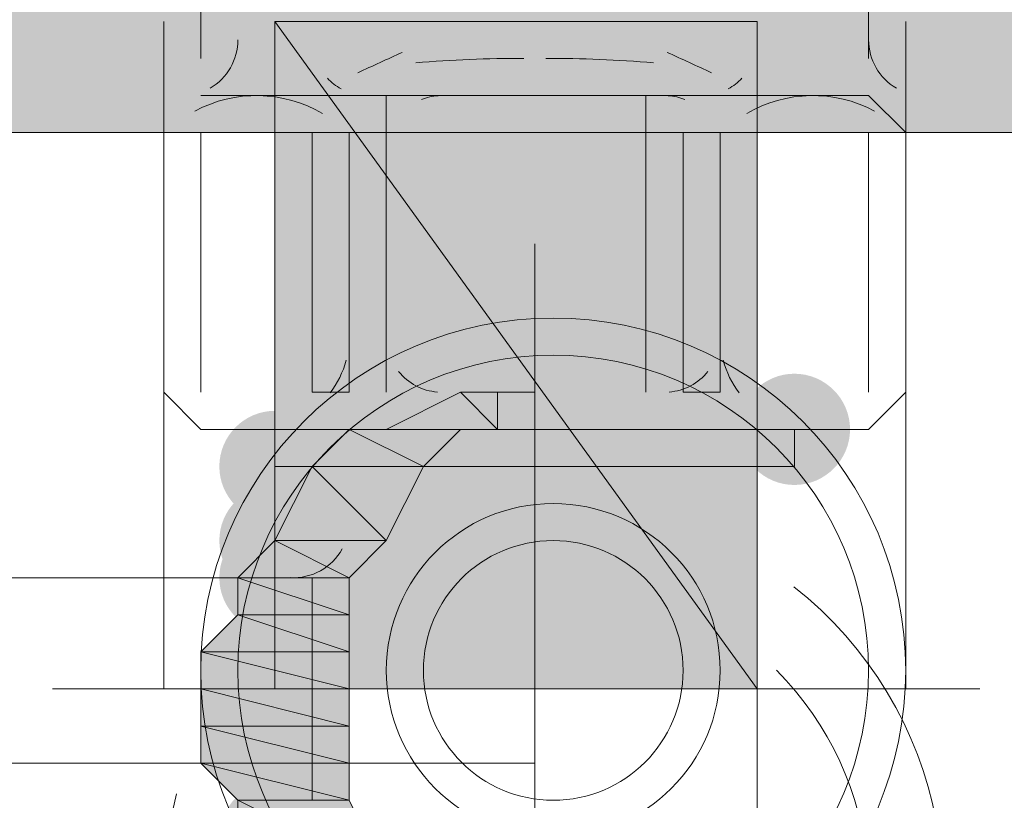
# Model space of a CAD drawing. Header units: millimetres. Extents: x -573548 to 674770, y -210017 to -47794.
# Tile 222 of 234: x 145829 to 145873, y -92626 to -92591. Entities that reach past the tile are written whole.
import ezdxf

# ---------------------------------------------------------------- set-up
doc = ezdxf.new("R2010")
doc.units = ezdxf.units.MM
doc.layers.add('_S_CO_GRZ_PLYT', color=121, linetype='Continuous', lineweight=13)

msp = doc.modelspace()

# ---------------------------------------------------------------- hatches: boundary and pattern name
at = {"lineweight": 9}
h = msp.add_hatch(color=5, dxfattribs=at)
edge = h.paths.add_edge_path(flags=0)
edge.add_spline(control_points=[(145862.172, -92590.885), (145862.172, -92590.885), (145840.159, -92590.885), (145840.159, -92590.885), (145840.159, -92590.885), (145862.172, -92621.365), (145862.172, -92621.365), (145862.172, -92621.365), (145862.172, -92590.885), (145862.172, -92590.885)], knot_values=[0, 0, 0, 0, 1, 1, 1, 2, 2, 2, 3, 3, 3, 3], degree=3, periodic=0)
edge = h.paths.add_edge_path(flags=0)
edge.add_spline(control_points=[(145840.159, -92590.885), (145840.159, -92590.885), (145862.172, -92621.365), (145862.172, -92621.365), (145862.172, -92621.365), (145840.159, -92621.365), (145840.159, -92621.365), (145840.159, -92621.365), (145840.159, -92590.885), (145840.159, -92590.885)], knot_values=[0, 0, 0, 0, 1, 1, 1, 2, 2, 2, 3, 3, 3, 3], degree=3, periodic=0)
h = msp.add_hatch(color=7, dxfattribs=at)
edge = h.paths.add_edge_path(flags=0)
edge.add_spline(control_points=[(145863.866, -92612.051), (145862.469, -92612.051), (145861.326, -92610.908), (145861.326, -92609.511), (145861.326, -92608.114), (145862.469, -92606.971), (145863.866, -92606.971), (145863.866, -92606.971), (145863.866, -92606.971), (145863.866, -92606.971), (145865.263, -92606.971), (145866.406, -92608.114), (145866.406, -92609.511), (145866.406, -92610.908), (145865.263, -92612.051), (145863.866, -92612.051), (145863.866, -92612.051), (145863.866, -92612.051), (145863.866, -92612.051)], knot_values=[0, 0, 0, 0, 1, 1, 1, 2, 2, 2, 3, 3, 3, 4, 4, 4, 5, 5, 5, 6, 6, 6, 6], degree=3, periodic=0)
h = msp.add_hatch(color=7, dxfattribs=at)
edge = h.paths.add_edge_path(flags=0)
edge.add_spline(control_points=[(145850.319, -92607.818), (145850.319, -92607.818), (145848.626, -92607.818), (145848.626, -92607.818), (145848.626, -92607.818), (145850.319, -92609.511), (145850.319, -92609.511), (145850.319, -92609.511), (145850.319, -92607.818), (145850.319, -92607.818)], knot_values=[0, 0, 0, 0, 1, 1, 1, 2, 2, 2, 3, 3, 3, 3], degree=3, periodic=0)
edge = h.paths.add_edge_path(flags=0)
edge.add_spline(control_points=[(145848.626, -92607.818), (145848.626, -92607.818), (145850.319, -92609.511), (145850.319, -92609.511), (145850.319, -92609.511), (145845.239, -92609.511), (145845.239, -92609.511), (145845.239, -92609.511), (145848.626, -92607.818), (145848.626, -92607.818)], knot_values=[0, 0, 0, 0, 1, 1, 1, 2, 2, 2, 3, 3, 3, 3], degree=3, periodic=0)
h = msp.add_hatch(color=7, dxfattribs=at)
edge = h.paths.add_edge_path(flags=0)
edge.add_spline(control_points=[(145840.159, -92613.745), (145838.762, -92613.745), (145837.619, -92612.602), (145837.619, -92611.205), (145837.619, -92609.808), (145838.762, -92608.665), (145840.159, -92608.665), (145840.159, -92608.665), (145840.159, -92608.665), (145840.159, -92608.665), (145841.556, -92608.665), (145842.699, -92609.808), (145842.699, -92611.205), (145842.699, -92612.602), (145841.556, -92613.745), (145840.159, -92613.745), (145840.159, -92613.745), (145840.159, -92613.745), (145840.159, -92613.745)], knot_values=[0, 0, 0, 0, 1, 1, 1, 2, 2, 2, 3, 3, 3, 4, 4, 4, 5, 5, 5, 6, 6, 6, 6], degree=3, periodic=0)
h = msp.add_hatch(color=7, dxfattribs=at)
edge = h.paths.add_edge_path(flags=0)
edge.add_spline(control_points=[(145848.626, -92609.511), (145848.626, -92609.511), (145843.546, -92609.511), (145843.546, -92609.511), (145843.546, -92609.511), (145846.932, -92611.205), (145846.932, -92611.205), (145846.932, -92611.205), (145848.626, -92609.511), (145848.626, -92609.511)], knot_values=[0, 0, 0, 0, 1, 1, 1, 2, 2, 2, 3, 3, 3, 3], degree=3, periodic=0)
edge = h.paths.add_edge_path(flags=0)
edge.add_spline(control_points=[(145843.546, -92609.511), (145843.546, -92609.511), (145846.932, -92611.205), (145846.932, -92611.205), (145846.932, -92611.205), (145841.852, -92611.205), (145841.852, -92611.205), (145841.852, -92611.205), (145843.546, -92609.511), (145843.546, -92609.511)], knot_values=[0, 0, 0, 0, 1, 1, 1, 2, 2, 2, 3, 3, 3, 3], degree=3, periodic=0)
edge = h.paths.add_edge_path(flags=0)
edge.add_spline(control_points=[(145846.932, -92611.205), (145846.932, -92611.205), (145841.852, -92611.205), (145841.852, -92611.205), (145841.852, -92611.205), (145846.932, -92611.205), (145846.932, -92611.205), (145846.932, -92611.205), (145846.932, -92611.205), (145846.932, -92611.205)], knot_values=[0, 0, 0, 0, 1, 1, 1, 2, 2, 2, 3, 3, 3, 3], degree=3, periodic=0)
edge = h.paths.add_edge_path(flags=0)
edge.add_spline(control_points=[(145841.852, -92611.205), (145841.852, -92611.205), (145846.932, -92611.205), (145846.932, -92611.205), (145846.932, -92611.205), (145846.932, -92611.205), (145846.932, -92611.205), (145846.932, -92611.205), (145841.852, -92611.205), (145841.852, -92611.205)], knot_values=[0, 0, 0, 0, 1, 1, 1, 2, 2, 2, 3, 3, 3, 3], degree=3, periodic=0)
h = msp.add_hatch(color=7, dxfattribs=at)
edge = h.paths.add_edge_path(flags=0)
edge.add_spline(control_points=[(145846.932, -92611.205), (145846.932, -92611.205), (145841.852, -92611.205), (145841.852, -92611.205), (145841.852, -92611.205), (145845.239, -92614.591), (145845.239, -92614.591), (145845.239, -92614.591), (145846.932, -92611.205), (145846.932, -92611.205)], knot_values=[0, 0, 0, 0, 1, 1, 1, 2, 2, 2, 3, 3, 3, 3], degree=3, periodic=0)
edge = h.paths.add_edge_path(flags=0)
edge.add_spline(control_points=[(145841.852, -92611.205), (145841.852, -92611.205), (145845.239, -92614.591), (145845.239, -92614.591), (145845.239, -92614.591), (145840.159, -92614.591), (145840.159, -92614.591), (145840.159, -92614.591), (145841.852, -92611.205), (145841.852, -92611.205)], knot_values=[0, 0, 0, 0, 1, 1, 1, 2, 2, 2, 3, 3, 3, 3], degree=3, periodic=0)
edge = h.paths.add_edge_path(flags=0)
edge.add_spline(control_points=[(145845.239, -92614.591), (145845.239, -92614.591), (145840.159, -92614.591), (145840.159, -92614.591), (145840.159, -92614.591), (145845.239, -92614.591), (145845.239, -92614.591), (145845.239, -92614.591), (145845.239, -92614.591), (145845.239, -92614.591)], knot_values=[0, 0, 0, 0, 1, 1, 1, 2, 2, 2, 3, 3, 3, 3], degree=3, periodic=0)
edge = h.paths.add_edge_path(flags=0)
edge.add_spline(control_points=[(145840.159, -92614.591), (145840.159, -92614.591), (145845.239, -92614.591), (145845.239, -92614.591), (145845.239, -92614.591), (145845.239, -92614.591), (145845.239, -92614.591), (145845.239, -92614.591), (145840.159, -92614.591), (145840.159, -92614.591)], knot_values=[0, 0, 0, 0, 1, 1, 1, 2, 2, 2, 3, 3, 3, 3], degree=3, periodic=0)
h = msp.add_hatch(color=7, dxfattribs=at)
edge = h.paths.add_edge_path(flags=0)
edge.add_spline(control_points=[(145840.159, -92617.131), (145838.762, -92617.131), (145837.619, -92615.988), (145837.619, -92614.591), (145837.619, -92613.194), (145838.762, -92612.051), (145840.159, -92612.051), (145840.159, -92612.051), (145840.159, -92612.051), (145840.159, -92612.051), (145841.556, -92612.051), (145842.699, -92613.194), (145842.699, -92614.591), (145842.699, -92615.988), (145841.556, -92617.131), (145840.159, -92617.131), (145840.159, -92617.131), (145840.159, -92617.131), (145840.159, -92617.131)], knot_values=[0, 0, 0, 0, 1, 1, 1, 2, 2, 2, 3, 3, 3, 4, 4, 4, 5, 5, 5, 6, 6, 6, 6], degree=3, periodic=0)
h = msp.add_hatch(color=7, dxfattribs=at)
edge = h.paths.add_edge_path(flags=0)
edge.add_spline(control_points=[(145840.159, -92618.825), (145838.762, -92618.825), (145837.619, -92617.682), (145837.619, -92616.285), (145837.619, -92614.888), (145838.762, -92613.745), (145840.159, -92613.745), (145840.159, -92613.745), (145840.159, -92613.745), (145840.159, -92613.745), (145841.556, -92613.745), (145842.699, -92614.888), (145842.699, -92616.285), (145842.699, -92617.682), (145841.556, -92618.825), (145840.159, -92618.825), (145840.159, -92618.825), (145840.159, -92618.825), (145840.159, -92618.825)], knot_values=[0, 0, 0, 0, 1, 1, 1, 2, 2, 2, 3, 3, 3, 4, 4, 4, 5, 5, 5, 6, 6, 6, 6], degree=3, periodic=0)
h = msp.add_hatch(color=7, dxfattribs=at)
edge = h.paths.add_edge_path(flags=0)
edge.add_spline(control_points=[(145845.239, -92614.591), (145845.239, -92614.591), (145840.159, -92614.591), (145840.159, -92614.591), (145840.159, -92614.591), (145843.546, -92616.285), (145843.546, -92616.285), (145843.546, -92616.285), (145845.239, -92614.591), (145845.239, -92614.591)], knot_values=[0, 0, 0, 0, 1, 1, 1, 2, 2, 2, 3, 3, 3, 3], degree=3, periodic=0)
edge = h.paths.add_edge_path(flags=0)
edge.add_spline(control_points=[(145840.159, -92614.591), (145840.159, -92614.591), (145843.546, -92616.285), (145843.546, -92616.285), (145843.546, -92616.285), (145838.466, -92616.285), (145838.466, -92616.285), (145838.466, -92616.285), (145840.159, -92614.591), (145840.159, -92614.591)], knot_values=[0, 0, 0, 0, 1, 1, 1, 2, 2, 2, 3, 3, 3, 3], degree=3, periodic=0)
h = msp.add_hatch(color=7, dxfattribs=at)
edge = h.paths.add_edge_path(flags=0)
edge.add_spline(control_points=[(145843.546, -92616.285), (145843.546, -92616.285), (145838.466, -92616.285), (145838.466, -92616.285), (145838.466, -92616.285), (145843.546, -92617.978), (145843.546, -92617.978), (145843.546, -92617.978), (145843.546, -92616.285), (145843.546, -92616.285)], knot_values=[0, 0, 0, 0, 1, 1, 1, 2, 2, 2, 3, 3, 3, 3], degree=3, periodic=0)
edge = h.paths.add_edge_path(flags=0)
edge.add_spline(control_points=[(145838.466, -92616.285), (145838.466, -92616.285), (145843.546, -92617.978), (145843.546, -92617.978), (145843.546, -92617.978), (145838.466, -92617.978), (145838.466, -92617.978), (145838.466, -92617.978), (145838.466, -92616.285), (145838.466, -92616.285)], knot_values=[0, 0, 0, 0, 1, 1, 1, 2, 2, 2, 3, 3, 3, 3], degree=3, periodic=0)
h = msp.add_hatch(color=7, dxfattribs=at)
edge = h.paths.add_edge_path(flags=0)
edge.add_spline(control_points=[(145843.546, -92617.978), (145843.546, -92617.978), (145838.466, -92617.978), (145838.466, -92617.978), (145838.466, -92617.978), (145843.546, -92619.671), (145843.546, -92619.671), (145843.546, -92619.671), (145843.546, -92617.978), (145843.546, -92617.978)], knot_values=[0, 0, 0, 0, 1, 1, 1, 2, 2, 2, 3, 3, 3, 3], degree=3, periodic=0)
edge = h.paths.add_edge_path(flags=0)
edge.add_spline(control_points=[(145838.466, -92617.978), (145838.466, -92617.978), (145843.546, -92619.671), (145843.546, -92619.671), (145843.546, -92619.671), (145836.772, -92619.671), (145836.772, -92619.671), (145836.772, -92619.671), (145838.466, -92617.978), (145838.466, -92617.978)], knot_values=[0, 0, 0, 0, 1, 1, 1, 2, 2, 2, 3, 3, 3, 3], degree=3, periodic=0)
edge = h.paths.add_edge_path(flags=0)
edge.add_spline(control_points=[(145843.546, -92619.671), (145843.546, -92619.671), (145836.772, -92619.671), (145836.772, -92619.671), (145836.772, -92619.671), (145843.546, -92619.671), (145843.546, -92619.671), (145843.546, -92619.671), (145843.546, -92619.671), (145843.546, -92619.671)], knot_values=[0, 0, 0, 0, 1, 1, 1, 2, 2, 2, 3, 3, 3, 3], degree=3, periodic=0)
edge = h.paths.add_edge_path(flags=0)
edge.add_spline(control_points=[(145836.772, -92619.671), (145836.772, -92619.671), (145843.546, -92619.671), (145843.546, -92619.671), (145843.546, -92619.671), (145843.546, -92619.671), (145843.546, -92619.671), (145843.546, -92619.671), (145836.772, -92619.671), (145836.772, -92619.671)], knot_values=[0, 0, 0, 0, 1, 1, 1, 2, 2, 2, 3, 3, 3, 3], degree=3, periodic=0)
h = msp.add_hatch(color=7, dxfattribs=at)
edge = h.paths.add_edge_path(flags=0)
edge.add_spline(control_points=[(145843.546, -92619.671), (145843.546, -92619.671), (145836.772, -92619.671), (145836.772, -92619.671), (145836.772, -92619.671), (145843.546, -92621.365), (145843.546, -92621.365), (145843.546, -92621.365), (145843.546, -92619.671), (145843.546, -92619.671)], knot_values=[0, 0, 0, 0, 1, 1, 1, 2, 2, 2, 3, 3, 3, 3], degree=3, periodic=0)
edge = h.paths.add_edge_path(flags=0)
edge.add_spline(control_points=[(145836.772, -92619.671), (145836.772, -92619.671), (145843.546, -92621.365), (145843.546, -92621.365), (145843.546, -92621.365), (145836.772, -92621.365), (145836.772, -92621.365), (145836.772, -92621.365), (145836.772, -92619.671), (145836.772, -92619.671)], knot_values=[0, 0, 0, 0, 1, 1, 1, 2, 2, 2, 3, 3, 3, 3], degree=3, periodic=0)
h = msp.add_hatch(color=7, dxfattribs=at)
edge = h.paths.add_edge_path(flags=0)
edge.add_spline(control_points=[(145843.546, -92621.365), (145843.546, -92621.365), (145836.772, -92621.365), (145836.772, -92621.365), (145836.772, -92621.365), (145843.546, -92623.058), (145843.546, -92623.058), (145843.546, -92623.058), (145843.546, -92621.365), (145843.546, -92621.365)], knot_values=[0, 0, 0, 0, 1, 1, 1, 2, 2, 2, 3, 3, 3, 3], degree=3, periodic=0)
edge = h.paths.add_edge_path(flags=0)
edge.add_spline(control_points=[(145836.772, -92621.365), (145836.772, -92621.365), (145843.546, -92623.058), (145843.546, -92623.058), (145843.546, -92623.058), (145836.772, -92623.058), (145836.772, -92623.058), (145836.772, -92623.058), (145836.772, -92621.365), (145836.772, -92621.365)], knot_values=[0, 0, 0, 0, 1, 1, 1, 2, 2, 2, 3, 3, 3, 3], degree=3, periodic=0)
h = msp.add_hatch(color=7, dxfattribs=at)
edge = h.paths.add_edge_path(flags=0)
edge.add_spline(control_points=[(145843.546, -92623.058), (145843.546, -92623.058), (145836.772, -92623.058), (145836.772, -92623.058), (145836.772, -92623.058), (145843.546, -92624.751), (145843.546, -92624.751), (145843.546, -92624.751), (145843.546, -92623.058), (145843.546, -92623.058)], knot_values=[0, 0, 0, 0, 1, 1, 1, 2, 2, 2, 3, 3, 3, 3], degree=3, periodic=0)
edge = h.paths.add_edge_path(flags=0)
edge.add_spline(control_points=[(145836.772, -92623.058), (145836.772, -92623.058), (145843.546, -92624.751), (145843.546, -92624.751), (145843.546, -92624.751), (145836.772, -92624.751), (145836.772, -92624.751), (145836.772, -92624.751), (145836.772, -92623.058), (145836.772, -92623.058)], knot_values=[0, 0, 0, 0, 1, 1, 1, 2, 2, 2, 3, 3, 3, 3], degree=3, periodic=0)
h = msp.add_hatch(color=7, dxfattribs=at)
edge = h.paths.add_edge_path(flags=0)
edge.add_spline(control_points=[(145843.546, -92624.751), (145843.546, -92624.751), (145836.772, -92624.751), (145836.772, -92624.751), (145836.772, -92624.751), (145843.546, -92626.445), (145843.546, -92626.445), (145843.546, -92626.445), (145843.546, -92624.751), (145843.546, -92624.751)], knot_values=[0, 0, 0, 0, 1, 1, 1, 2, 2, 2, 3, 3, 3, 3], degree=3, periodic=0)
edge = h.paths.add_edge_path(flags=0)
edge.add_spline(control_points=[(145836.772, -92624.751), (145836.772, -92624.751), (145843.546, -92626.445), (145843.546, -92626.445), (145843.546, -92626.445), (145838.466, -92626.445), (145838.466, -92626.445), (145838.466, -92626.445), (145836.772, -92624.751), (145836.772, -92624.751)], knot_values=[0, 0, 0, 0, 1, 1, 1, 2, 2, 2, 3, 3, 3, 3], degree=3, periodic=0)
edge = h.paths.add_edge_path(flags=0)
edge.add_spline(control_points=[(145843.546, -92626.445), (145843.546, -92626.445), (145838.466, -92626.445), (145838.466, -92626.445), (145838.466, -92626.445), (145843.546, -92626.445), (145843.546, -92626.445), (145843.546, -92626.445), (145843.546, -92626.445), (145843.546, -92626.445)], knot_values=[0, 0, 0, 0, 1, 1, 1, 2, 2, 2, 3, 3, 3, 3], degree=3, periodic=0)
edge = h.paths.add_edge_path(flags=0)
edge.add_spline(control_points=[(145838.466, -92626.445), (145838.466, -92626.445), (145843.546, -92626.445), (145843.546, -92626.445), (145843.546, -92626.445), (145843.546, -92626.445), (145843.546, -92626.445), (145843.546, -92626.445), (145838.466, -92626.445), (145838.466, -92626.445)], knot_values=[0, 0, 0, 0, 1, 1, 1, 2, 2, 2, 3, 3, 3, 3], degree=3, periodic=0)
h = msp.add_hatch(color=7, dxfattribs=at)
edge = h.paths.add_edge_path(flags=0)
edge.add_spline(control_points=[(145840.159, -92630.678), (145838.762, -92630.678), (145837.619, -92629.535), (145837.619, -92628.138), (145837.619, -92626.741), (145838.762, -92625.598), (145840.159, -92625.598), (145840.159, -92625.598), (145840.159, -92625.598), (145840.159, -92625.598), (145841.556, -92625.598), (145842.699, -92626.741), (145842.699, -92628.138), (145842.699, -92629.535), (145841.556, -92630.678), (145840.159, -92630.678), (145840.159, -92630.678), (145840.159, -92630.678), (145840.159, -92630.678)], knot_values=[0, 0, 0, 0, 1, 1, 1, 2, 2, 2, 3, 3, 3, 4, 4, 4, 5, 5, 5, 6, 6, 6, 6], degree=3, periodic=0)
h = msp.add_hatch(color=7, dxfattribs=at)
edge = h.paths.add_edge_path(flags=0)
edge.add_spline(control_points=[(145843.546, -92626.445), (145843.546, -92626.445), (145838.466, -92626.445), (145838.466, -92626.445), (145838.466, -92626.445), (145845.239, -92629.831), (145845.239, -92629.831), (145845.239, -92629.831), (145843.546, -92626.445), (145843.546, -92626.445)], knot_values=[0, 0, 0, 0, 1, 1, 1, 2, 2, 2, 3, 3, 3, 3], degree=3, periodic=0)
edge = h.paths.add_edge_path(flags=0)
edge.add_spline(control_points=[(145838.466, -92626.445), (145838.466, -92626.445), (145845.239, -92629.831), (145845.239, -92629.831), (145845.239, -92629.831), (145838.466, -92629.831), (145838.466, -92629.831), (145838.466, -92629.831), (145838.466, -92626.445), (145838.466, -92626.445)], knot_values=[0, 0, 0, 0, 1, 1, 1, 2, 2, 2, 3, 3, 3, 3], degree=3, periodic=0)
edge = h.paths.add_edge_path(flags=0)
edge.add_spline(control_points=[(145845.239, -92629.831), (145845.239, -92629.831), (145838.466, -92629.831), (145838.466, -92629.831), (145838.466, -92629.831), (145840.159, -92629.831), (145840.159, -92629.831), (145840.159, -92629.831), (145845.239, -92629.831), (145845.239, -92629.831)], knot_values=[0, 0, 0, 0, 1, 1, 1, 2, 2, 2, 3, 3, 3, 3], degree=3, periodic=0)
at = {"layer": '_S_CO_GRZ_PLYT', "lineweight": 9}
h = msp.add_hatch(color=256, dxfattribs=at)
edge = h.paths.add_edge_path(flags=0)
edge.add_spline(control_points=[(145100.172, -92582.418), (145100.172, -92582.418), (145086.626, -92595.965), (145086.626, -92595.965), (145086.626, -92595.965), (145887.572, -92582.418), (145887.572, -92582.418), (145887.572, -92582.418), (145100.172, -92582.418), (145100.172, -92582.418)], knot_values=[0, 0, 0, 0, 1, 1, 1, 2, 2, 2, 3, 3, 3, 3], degree=3, periodic=0)
edge = h.paths.add_edge_path(flags=0)
edge.add_spline(control_points=[(145086.626, -92595.965), (145086.626, -92595.965), (145887.572, -92582.418), (145887.572, -92582.418), (145887.572, -92582.418), (145901.119, -92595.965), (145901.119, -92595.965), (145901.119, -92595.965), (145086.626, -92595.965), (145086.626, -92595.965)], knot_values=[0, 0, 0, 0, 1, 1, 1, 2, 2, 2, 3, 3, 3, 3], degree=3, periodic=0)
edge = h.paths.add_edge_path(flags=0)
edge.add_spline(control_points=[(145887.572, -92582.418), (145887.572, -92582.418), (145901.119, -92595.965), (145901.119, -92595.965), (145901.119, -92595.965), (145887.572, -91412.325), (145887.572, -91412.325), (145887.572, -91412.325), (145887.572, -92582.418), (145887.572, -92582.418)], knot_values=[0, 0, 0, 0, 1, 1, 1, 2, 2, 2, 3, 3, 3, 3], degree=3, periodic=0)
edge = h.paths.add_edge_path(flags=0)
edge.add_spline(control_points=[(145901.119, -92595.965), (145901.119, -92595.965), (145887.572, -91412.325), (145887.572, -91412.325), (145887.572, -91412.325), (145901.119, -91398.778), (145901.119, -91398.778), (145901.119, -91398.778), (145901.119, -92595.965), (145901.119, -92595.965)], knot_values=[0, 0, 0, 0, 1, 1, 1, 2, 2, 2, 3, 3, 3, 3], degree=3, periodic=0)
edge = h.paths.add_edge_path(flags=0)
edge.add_spline(control_points=[(145887.572, -91412.325), (145887.572, -91412.325), (145901.119, -91398.778), (145901.119, -91398.778), (145901.119, -91398.778), (145100.172, -91412.325), (145100.172, -91412.325), (145100.172, -91412.325), (145887.572, -91412.325), (145887.572, -91412.325)], knot_values=[0, 0, 0, 0, 1, 1, 1, 2, 2, 2, 3, 3, 3, 3], degree=3, periodic=0)
edge = h.paths.add_edge_path(flags=0)
edge.add_spline(control_points=[(145901.119, -91398.778), (145901.119, -91398.778), (145100.172, -91412.325), (145100.172, -91412.325), (145100.172, -91412.325), (145086.626, -91398.778), (145086.626, -91398.778), (145086.626, -91398.778), (145901.119, -91398.778), (145901.119, -91398.778)], knot_values=[0, 0, 0, 0, 1, 1, 1, 2, 2, 2, 3, 3, 3, 3], degree=3, periodic=0)
edge = h.paths.add_edge_path(flags=0)
edge.add_spline(control_points=[(145100.172, -91412.325), (145100.172, -91412.325), (145086.626, -91398.778), (145086.626, -91398.778), (145086.626, -91398.778), (145100.172, -92582.418), (145100.172, -92582.418), (145100.172, -92582.418), (145100.172, -91412.325), (145100.172, -91412.325)], knot_values=[0, 0, 0, 0, 1, 1, 1, 2, 2, 2, 3, 3, 3, 3], degree=3, periodic=0)
edge = h.paths.add_edge_path(flags=0)
edge.add_spline(control_points=[(145086.626, -91398.778), (145086.626, -91398.778), (145100.172, -92582.418), (145100.172, -92582.418), (145100.172, -92582.418), (145086.626, -92595.965), (145086.626, -92595.965), (145086.626, -92595.965), (145086.626, -91398.778), (145086.626, -91398.778)], knot_values=[0, 0, 0, 0, 1, 1, 1, 2, 2, 2, 3, 3, 3, 3], degree=3, periodic=0)

# ---------------------------------------------------------------- linework, layer by layer
at = {"color": 7, "lineweight": 9, "elevation": 0}
for points in [[(145836.772, -92592.578), (145836.772, -92589.191)], [(145867.252, -92589.191), (145867.252, -92592.578)], [(145835.079, -92621.365), (145835.079, -92590.885)], [(145868.946, -92621.365), (145868.946, -92590.885)], [(145835.079, -92594.271), (145835.079, -92595.965)], [(145852.012, -92594.271), (145836.772, -92594.271)], [(145845.239, -92607.818), (145845.239, -92594.271)], [(145852.012, -92594.271), (145867.252, -92594.271)], [(145857.092, -92594.271), (145857.092, -92607.818)], [(145867.252, -92594.271), (145868.946, -92595.965)], [(145835.079, -92607.818), (145835.079, -92595.965)], [(145836.772, -92607.818), (145836.772, -92595.965)], [(145843.546, -92595.965), (145841.852, -92595.965)], [(145843.546, -92607.818), (145843.546, -92595.965)], [(145858.786, -92595.965), (145858.786, -92607.818)], [(145858.786, -92607.818), (145860.479, -92607.818), (145860.479, -92595.965), (145860.479, -92607.818)], [(145860.479, -92595.965), (145858.786, -92595.965)], [(145867.252, -92595.965), (145867.252, -92607.818)], [(145868.946, -92595.965), (145868.946, -92607.818)], [(145836.772, -92609.511), (145835.079, -92607.818)], [(145841.852, -92607.818), (145843.546, -92607.818)], [(145868.946, -92607.818), (145867.252, -92609.511)], [(145838.466, -92609.511), (145836.772, -92609.511)], [(145840.159, -92609.511), (145838.466, -92609.511)], [(145857.092, -92609.511), (145840.159, -92609.511), (145840.159, -92611.205)], [(145857.092, -92609.511), (145860.479, -92609.511)], [(145860.479, -92609.511), (145863.866, -92609.511)], [(145867.252, -92609.511), (145863.866, -92609.511)], [(145863.866, -92611.205), (145863.866, -92609.511)], [(145862.172, -92611.205), (145840.159, -92611.205), (145863.866, -92611.205)], [(145840.159, -92614.591), (145840.159, -92611.205)], [(145863.866, -92611.205), (145862.172, -92611.205), (145862.172, -92619.671), (145862.172, -92629.831)], [(145797.826, -92616.285), (145840.159, -92616.285)], [(145841.852, -92626.445), (145841.852, -92616.285)], [(145852.012, -92616.285), (145852.012, -92628.138)], [(145852.012, -92624.751), (145604.786, -92624.751)]]:
    msp.add_lwpolyline(points, dxfattribs=at)
for points in [[(145841.852, -92595.965), (145841.852, -92607.818)], [(145852.012, -92607.818), (145850.319, -92607.818), (145848.626, -92607.818)]]:
    msp.add_lwpolyline(points, close=True, dxfattribs=at)
at = {"color": 5, "lineweight": 9, "elevation": 0}
for points in [[(145852.012, -92601.045), (145852.012, -92643.378)], [(145829.999, -92621.365), (145872.332, -92621.365)]]:
    msp.add_lwpolyline(points, dxfattribs=at)
at = {"color": 7, "lineweight": 9}
for radius in [16.087, 7.62]:
    msp.add_circle((145852.859, -92620.518, 0), radius, dxfattribs=at)
at = {"color": 5, "lineweight": 9}
msp.add_circle((145852.859, -92620.518, 0), 14.393, dxfattribs=at)
for points in [[(145862.172, -92590.885, 0), (145862.172, -92590.885, 0), (145840.159, -92590.885, 0), (145840.159, -92590.885, 0), (145840.159, -92590.885, 0), (145862.172, -92621.365, 0), (145862.172, -92621.365, 0), (145862.172, -92621.365, 0), (145862.172, -92590.885, 0), (145862.172, -92590.885, 0)], [(145840.159, -92590.885, 0), (145840.159, -92590.885, 0), (145862.172, -92621.365, 0), (145862.172, -92621.365, 0), (145862.172, -92621.365, 0), (145840.159, -92621.365, 0), (145840.159, -92621.365, 0), (145840.159, -92621.365, 0), (145840.159, -92590.885, 0), (145840.159, -92590.885, 0)]]:
    msp.add_open_spline(points, degree=3, knots=[0, 0, 0, 0, 1, 1, 1, 2, 2, 2, 3, 3, 3, 3], dxfattribs=at)
at = {"color": 7, "lineweight": 9}
for points in [[(145837.196, -92593.931, 0), (145837.983, -92593.478, 0), (145838.466, -92592.639, 0), (145838.466, -92591.731, 0)], [(145867.252, -92591.731, 0), (145867.252, -92592.639, 0), (145867.735, -92593.478, 0), (145868.522, -92593.931, 0)], [(145845.967, -92592.298, 0), (145845.292, -92592.608, 0), (145844.617, -92592.919, 0), (145843.936, -92593.231, 0)], [(145851.51, -92592.58, 0), (145849.869, -92592.568, 0), (145848.222, -92592.634, 0), (145846.588, -92592.775, 0)], [(145857.436, -92592.775, 0), (145855.802, -92592.634, 0), (145854.155, -92592.568, 0), (145852.515, -92592.58, 0)], [(145860.089, -92593.231, 0), (145859.407, -92592.919, 0), (145858.733, -92592.608, 0), (145858.058, -92592.298, 0)], [(145842.553, -92593.481, 0), (145842.732, -92593.673, 0), (145842.944, -92593.836, 0), (145843.182, -92593.962, 0)], [(145860.843, -92593.962, 0), (145861.081, -92593.836, 0), (145861.293, -92593.673, 0), (145861.471, -92593.481, 0)], [(145842.329, -92595.095, 0), (145840.543, -92594.04, 0), (145838.333, -92593.995, 0), (145836.508, -92594.977, 0)], [(145867.517, -92594.977, 0), (145865.691, -92593.995, 0), (145863.482, -92594.04, 0), (145861.696, -92595.095, 0)], [(145847.607, -92594.276, 0), (145847.349, -92594.294, 0), (145847.091, -92594.352, 0), (145846.846, -92594.448, 0)], [(145858.872, -92594.448, 0), (145858.627, -92594.352, 0), (145858.369, -92594.294, 0), (145858.111, -92594.276, 0)], [(145842.673, -92607.849, 0), (145843.016, -92607.405, 0), (145843.261, -92606.899, 0), (145843.407, -92606.359, 0)], [(145860.618, -92606.359, 0), (145860.763, -92606.899, 0), (145861.008, -92607.405, 0), (145861.352, -92607.849, 0)], [(145845.801, -92606.867, 0), (145846.238, -92607.413, 0), (145846.879, -92607.753, 0), (145847.574, -92607.81, 0)], [(145858.144, -92607.81, 0), (145858.839, -92607.753, 0), (145859.48, -92607.413, 0), (145859.917, -92606.867, 0)], [(145840.854, -92616.28, 0), (145841.832, -92616.339, 0), (145842.759, -92615.83, 0), (145843.228, -92614.97, 0)]]:
    msp.add_open_spline(points, degree=3, dxfattribs=at)
for points, knots in [([(145848.626, -92607.818, 0), (145848.626, -92607.818, 0), (145850.319, -92609.511, 0), (145850.319, -92609.511, 0), (145850.319, -92609.511, 0), (145845.239, -92609.511, 0), (145845.239, -92609.511, 0), (145845.239, -92609.511, 0), (145848.626, -92607.818, 0), (145848.626, -92607.818, 0)], [0, 0, 0, 0, 1, 1, 1, 2, 2, 2, 3, 3, 3, 3]), ([(145850.319, -92607.818, 0), (145850.319, -92607.818, 0), (145848.626, -92607.818, 0), (145848.626, -92607.818, 0), (145848.626, -92607.818, 0), (145850.319, -92609.511, 0), (145850.319, -92609.511, 0), (145850.319, -92609.511, 0), (145850.319, -92607.818, 0), (145850.319, -92607.818, 0)], [0, 0, 0, 0, 1, 1, 1, 2, 2, 2, 3, 3, 3, 3]), ([(145843.546, -92609.511, 0), (145843.546, -92609.511, 0), (145846.932, -92611.205, 0), (145846.932, -92611.205, 0), (145846.932, -92611.205, 0), (145841.852, -92611.205, 0), (145841.852, -92611.205, 0), (145841.852, -92611.205, 0), (145843.546, -92609.511, 0), (145843.546, -92609.511, 0)], [0, 0, 0, 0, 1, 1, 1, 2, 2, 2, 3, 3, 3, 3]), ([(145845.239, -92609.511, 0), (145845.239, -92609.511, 0), (145848.626, -92609.511, 0), (145848.626, -92609.511, 0), (145848.626, -92609.511, 0), (145843.546, -92609.511, 0), (145843.546, -92609.511, 0), (145843.546, -92609.511, 0), (145845.239, -92609.511, 0), (145845.239, -92609.511, 0)], [0, 0, 0, 0, 1, 1, 1, 2, 2, 2, 3, 3, 3, 3]), ([(145848.626, -92609.511, 0), (145848.626, -92609.511, 0), (145843.546, -92609.511, 0), (145843.546, -92609.511, 0), (145843.546, -92609.511, 0), (145846.932, -92611.205, 0), (145846.932, -92611.205, 0), (145846.932, -92611.205, 0), (145848.626, -92609.511, 0), (145848.626, -92609.511, 0)], [0, 0, 0, 0, 1, 1, 1, 2, 2, 2, 3, 3, 3, 3]), ([(145848.626, -92609.511, 0), (145848.626, -92609.511, 0), (145848.626, -92609.511, 0), (145848.626, -92609.511, 0), (145848.626, -92609.511, 0), (145845.239, -92609.511, 0), (145845.239, -92609.511, 0), (145845.239, -92609.511, 0), (145848.626, -92609.511, 0), (145848.626, -92609.511, 0)], [0, 0, 0, 0, 1, 1, 1, 2, 2, 2, 3, 3, 3, 3]), ([(145848.626, -92609.511, 0), (145848.626, -92609.511, 0), (145845.239, -92609.511, 0), (145845.239, -92609.511, 0), (145845.239, -92609.511, 0), (145850.319, -92609.511, 0), (145850.319, -92609.511, 0), (145850.319, -92609.511, 0), (145848.626, -92609.511, 0), (145848.626, -92609.511, 0)], [0, 0, 0, 0, 1, 1, 1, 2, 2, 2, 3, 3, 3, 3]), ([(145848.626, -92609.511, 0), (145848.626, -92609.511, 0), (145845.239, -92609.511, 0), (145845.239, -92609.511, 0), (145845.239, -92609.511, 0), (145848.626, -92609.511, 0), (145848.626, -92609.511, 0), (145848.626, -92609.511, 0), (145848.626, -92609.511, 0), (145848.626, -92609.511, 0)], [0, 0, 0, 0, 1, 1, 1, 2, 2, 2, 3, 3, 3, 3]), ([(145841.852, -92611.205, 0), (145841.852, -92611.205, 0), (145845.239, -92614.591, 0), (145845.239, -92614.591, 0), (145845.239, -92614.591, 0), (145840.159, -92614.591, 0), (145840.159, -92614.591, 0), (145840.159, -92614.591, 0), (145841.852, -92611.205, 0), (145841.852, -92611.205, 0)], [0, 0, 0, 0, 1, 1, 1, 2, 2, 2, 3, 3, 3, 3]), ([(145846.932, -92611.205, 0), (145846.932, -92611.205, 0), (145841.852, -92611.205, 0), (145841.852, -92611.205, 0), (145841.852, -92611.205, 0), (145846.932, -92611.205, 0), (145846.932, -92611.205, 0), (145846.932, -92611.205, 0), (145846.932, -92611.205, 0), (145846.932, -92611.205, 0)], [0, 0, 0, 0, 1, 1, 1, 2, 2, 2, 3, 3, 3, 3]), ([(145841.852, -92611.205, 0), (145841.852, -92611.205, 0), (145846.932, -92611.205, 0), (145846.932, -92611.205, 0), (145846.932, -92611.205, 0), (145846.932, -92611.205, 0), (145846.932, -92611.205, 0), (145846.932, -92611.205, 0), (145841.852, -92611.205, 0), (145841.852, -92611.205, 0)], [0, 0, 0, 0, 1, 1, 1, 2, 2, 2, 3, 3, 3, 3]), ([(145846.932, -92611.205, 0), (145846.932, -92611.205, 0), (145841.852, -92611.205, 0), (145841.852, -92611.205, 0), (145841.852, -92611.205, 0), (145845.239, -92614.591, 0), (145845.239, -92614.591, 0), (145845.239, -92614.591, 0), (145846.932, -92611.205, 0), (145846.932, -92611.205, 0)], [0, 0, 0, 0, 1, 1, 1, 2, 2, 2, 3, 3, 3, 3]), ([(145840.159, -92614.591, 0), (145840.159, -92614.591, 0), (145843.546, -92616.285, 0), (145843.546, -92616.285, 0), (145843.546, -92616.285, 0), (145838.466, -92616.285, 0), (145838.466, -92616.285, 0), (145838.466, -92616.285, 0), (145840.159, -92614.591, 0), (145840.159, -92614.591, 0)], [0, 0, 0, 0, 1, 1, 1, 2, 2, 2, 3, 3, 3, 3]), ([(145845.239, -92614.591, 0), (145845.239, -92614.591, 0), (145840.159, -92614.591, 0), (145840.159, -92614.591, 0), (145840.159, -92614.591, 0), (145845.239, -92614.591, 0), (145845.239, -92614.591, 0), (145845.239, -92614.591, 0), (145845.239, -92614.591, 0), (145845.239, -92614.591, 0)], [0, 0, 0, 0, 1, 1, 1, 2, 2, 2, 3, 3, 3, 3]), ([(145840.159, -92614.591, 0), (145840.159, -92614.591, 0), (145845.239, -92614.591, 0), (145845.239, -92614.591, 0), (145845.239, -92614.591, 0), (145845.239, -92614.591, 0), (145845.239, -92614.591, 0), (145845.239, -92614.591, 0), (145840.159, -92614.591, 0), (145840.159, -92614.591, 0)], [0, 0, 0, 0, 1, 1, 1, 2, 2, 2, 3, 3, 3, 3]), ([(145845.239, -92614.591, 0), (145845.239, -92614.591, 0), (145840.159, -92614.591, 0), (145840.159, -92614.591, 0), (145840.159, -92614.591, 0), (145843.546, -92616.285, 0), (145843.546, -92616.285, 0), (145843.546, -92616.285, 0), (145845.239, -92614.591, 0), (145845.239, -92614.591, 0)], [0, 0, 0, 0, 1, 1, 1, 2, 2, 2, 3, 3, 3, 3]), ([(145852.859, -92614.591, 0), (145849.585, -92614.591, 0), (145846.932, -92617.245, 0), (145846.932, -92620.518, 0), (145846.932, -92623.791, 0), (145849.585, -92626.445, 0), (145852.859, -92626.445, 0)], [0, 0, 0, 0, 1, 1, 1, 2, 2, 2, 2]), ([(145852.859, -92626.445, 0), (145856.133, -92626.445, 0), (145858.786, -92623.791, 0), (145858.786, -92620.518, 0), (145858.786, -92617.245, 0), (145856.133, -92614.591, 0), (145852.859, -92614.591, 0)], [0, 0, 0, 0, 1, 1, 1, 2, 2, 2, 2]), ([(145843.546, -92616.285, 0), (145843.546, -92616.285, 0), (145838.466, -92616.285, 0), (145838.466, -92616.285, 0), (145838.466, -92616.285, 0), (145843.546, -92617.978, 0), (145843.546, -92617.978, 0), (145843.546, -92617.978, 0), (145843.546, -92616.285, 0), (145843.546, -92616.285, 0)], [0, 0, 0, 0, 1, 1, 1, 2, 2, 2, 3, 3, 3, 3]), ([(145838.466, -92616.285, 0), (145838.466, -92616.285, 0), (145843.546, -92617.978, 0), (145843.546, -92617.978, 0), (145843.546, -92617.978, 0), (145838.466, -92617.978, 0), (145838.466, -92617.978, 0), (145838.466, -92617.978, 0), (145838.466, -92616.285, 0), (145838.466, -92616.285, 0)], [0, 0, 0, 0, 1, 1, 1, 2, 2, 2, 3, 3, 3, 3]), ([(145835.668, -92626.154, 0), (145833.405, -92634.748, 0), (145837.837, -92643.692, 0), (145846.039, -92647.099, 0), (145854.248, -92650.507, 0), (145863.714, -92647.33, 0), (145868.205, -92639.661, 0), (145872.696, -92631.991, 0), (145870.831, -92622.183, 0), (145863.839, -92616.695, 0)], [0, 0, 0, 0, 1, 1, 1, 2, 2, 2, 3, 3, 3, 3]), ([(145838.466, -92617.978, 0), (145838.466, -92617.978, 0), (145843.546, -92619.671, 0), (145843.546, -92619.671, 0), (145843.546, -92619.671, 0), (145836.772, -92619.671, 0), (145836.772, -92619.671, 0), (145836.772, -92619.671, 0), (145838.466, -92617.978, 0), (145838.466, -92617.978, 0)], [0, 0, 0, 0, 1, 1, 1, 2, 2, 2, 3, 3, 3, 3]), ([(145843.546, -92617.978, 0), (145843.546, -92617.978, 0), (145838.466, -92617.978, 0), (145838.466, -92617.978, 0), (145838.466, -92617.978, 0), (145843.546, -92619.671, 0), (145843.546, -92619.671, 0), (145843.546, -92619.671, 0), (145843.546, -92617.978, 0), (145843.546, -92617.978, 0)], [0, 0, 0, 0, 1, 1, 1, 2, 2, 2, 3, 3, 3, 3]), ([(145843.546, -92619.671, 0), (145843.546, -92619.671, 0), (145836.772, -92619.671, 0), (145836.772, -92619.671, 0), (145836.772, -92619.671, 0), (145843.546, -92619.671, 0), (145843.546, -92619.671, 0), (145843.546, -92619.671, 0), (145843.546, -92619.671, 0), (145843.546, -92619.671, 0)], [0, 0, 0, 0, 1, 1, 1, 2, 2, 2, 3, 3, 3, 3]), ([(145836.772, -92619.671, 0), (145836.772, -92619.671, 0), (145843.546, -92619.671, 0), (145843.546, -92619.671, 0), (145843.546, -92619.671, 0), (145843.546, -92619.671, 0), (145843.546, -92619.671, 0), (145843.546, -92619.671, 0), (145836.772, -92619.671, 0), (145836.772, -92619.671, 0)], [0, 0, 0, 0, 1, 1, 1, 2, 2, 2, 3, 3, 3, 3]), ([(145843.546, -92619.671, 0), (145843.546, -92619.671, 0), (145836.772, -92619.671, 0), (145836.772, -92619.671, 0), (145836.772, -92619.671, 0), (145843.546, -92621.365, 0), (145843.546, -92621.365, 0), (145843.546, -92621.365, 0), (145843.546, -92619.671, 0), (145843.546, -92619.671, 0)], [0, 0, 0, 0, 1, 1, 1, 2, 2, 2, 3, 3, 3, 3]), ([(145836.772, -92619.671, 0), (145836.772, -92619.671, 0), (145843.546, -92621.365, 0), (145843.546, -92621.365, 0), (145843.546, -92621.365, 0), (145836.772, -92621.365, 0), (145836.772, -92621.365, 0), (145836.772, -92621.365, 0), (145836.772, -92619.671, 0), (145836.772, -92619.671, 0)], [0, 0, 0, 0, 1, 1, 1, 2, 2, 2, 3, 3, 3, 3]), ([(145838.942, -92627.015, 0), (145837.163, -92633.76, 0), (145840.483, -92640.808, 0), (145846.813, -92643.738, 0), (145853.137, -92646.67, 0), (145860.658, -92644.641, 0), (145864.653, -92638.925, 0), (145868.655, -92633.208, 0), (145867.973, -92625.449, 0), (145863.045, -92620.511, 0)], [0, 0, 0, 0, 1, 1, 1, 2, 2, 2, 3, 3, 3, 3]), ([(145843.546, -92621.365, 0), (145843.546, -92621.365, 0), (145836.772, -92621.365, 0), (145836.772, -92621.365, 0), (145836.772, -92621.365, 0), (145843.546, -92623.058, 0), (145843.546, -92623.058, 0), (145843.546, -92623.058, 0), (145843.546, -92621.365, 0), (145843.546, -92621.365, 0)], [0, 0, 0, 0, 1, 1, 1, 2, 2, 2, 3, 3, 3, 3]), ([(145836.772, -92621.365, 0), (145836.772, -92621.365, 0), (145843.546, -92623.058, 0), (145843.546, -92623.058, 0), (145843.546, -92623.058, 0), (145836.772, -92623.058, 0), (145836.772, -92623.058, 0), (145836.772, -92623.058, 0), (145836.772, -92621.365, 0), (145836.772, -92621.365, 0)], [0, 0, 0, 0, 1, 1, 1, 2, 2, 2, 3, 3, 3, 3]), ([(145843.546, -92623.058, 0), (145843.546, -92623.058, 0), (145836.772, -92623.058, 0), (145836.772, -92623.058, 0), (145836.772, -92623.058, 0), (145843.546, -92624.751, 0), (145843.546, -92624.751, 0), (145843.546, -92624.751, 0), (145843.546, -92623.058, 0), (145843.546, -92623.058, 0)], [0, 0, 0, 0, 1, 1, 1, 2, 2, 2, 3, 3, 3, 3]), ([(145836.772, -92623.058, 0), (145836.772, -92623.058, 0), (145843.546, -92624.751, 0), (145843.546, -92624.751, 0), (145843.546, -92624.751, 0), (145836.772, -92624.751, 0), (145836.772, -92624.751, 0), (145836.772, -92624.751, 0), (145836.772, -92623.058, 0), (145836.772, -92623.058, 0)], [0, 0, 0, 0, 1, 1, 1, 2, 2, 2, 3, 3, 3, 3]), ([(145843.546, -92624.751, 0), (145843.546, -92624.751, 0), (145836.772, -92624.751, 0), (145836.772, -92624.751, 0), (145836.772, -92624.751, 0), (145843.546, -92626.445, 0), (145843.546, -92626.445, 0), (145843.546, -92626.445, 0), (145843.546, -92624.751, 0), (145843.546, -92624.751, 0)], [0, 0, 0, 0, 1, 1, 1, 2, 2, 2, 3, 3, 3, 3]), ([(145836.772, -92624.751, 0), (145836.772, -92624.751, 0), (145843.546, -92626.445, 0), (145843.546, -92626.445, 0), (145843.546, -92626.445, 0), (145838.466, -92626.445, 0), (145838.466, -92626.445, 0), (145838.466, -92626.445, 0), (145836.772, -92624.751, 0), (145836.772, -92624.751, 0)], [0, 0, 0, 0, 1, 1, 1, 2, 2, 2, 3, 3, 3, 3]), ([(145843.546, -92626.445, 0), (145843.546, -92626.445, 0), (145838.466, -92626.445, 0), (145838.466, -92626.445, 0), (145838.466, -92626.445, 0), (145843.546, -92626.445, 0), (145843.546, -92626.445, 0), (145843.546, -92626.445, 0), (145843.546, -92626.445, 0), (145843.546, -92626.445, 0)], [0, 0, 0, 0, 1, 1, 1, 2, 2, 2, 3, 3, 3, 3]), ([(145838.466, -92626.445, 0), (145838.466, -92626.445, 0), (145843.546, -92626.445, 0), (145843.546, -92626.445, 0), (145843.546, -92626.445, 0), (145843.546, -92626.445, 0), (145843.546, -92626.445, 0), (145843.546, -92626.445, 0), (145838.466, -92626.445, 0), (145838.466, -92626.445, 0)], [0, 0, 0, 0, 1, 1, 1, 2, 2, 2, 3, 3, 3, 3]), ([(145843.546, -92626.445, 0), (145843.546, -92626.445, 0), (145838.466, -92626.445, 0), (145838.466, -92626.445, 0), (145838.466, -92626.445, 0), (145845.239, -92629.831, 0), (145845.239, -92629.831, 0), (145845.239, -92629.831, 0), (145843.546, -92626.445, 0), (145843.546, -92626.445, 0)], [0, 0, 0, 0, 1, 1, 1, 2, 2, 2, 3, 3, 3, 3]), ([(145838.466, -92626.445, 0), (145838.466, -92626.445, 0), (145845.239, -92629.831, 0), (145845.239, -92629.831, 0), (145845.239, -92629.831, 0), (145838.466, -92629.831, 0), (145838.466, -92629.831, 0), (145838.466, -92629.831, 0), (145838.466, -92626.445, 0), (145838.466, -92626.445, 0)], [0, 0, 0, 0, 1, 1, 1, 2, 2, 2, 3, 3, 3, 3])]:
    msp.add_open_spline(points, degree=3, knots=knots, dxfattribs=at)
at = {"layer": '_S_CO_GRZ_PLYT', "lineweight": 9}
for points in [[(145100.172, -92582.418, 0), (145100.172, -92582.418, 0), (145086.626, -92595.965, 0), (145086.626, -92595.965, 0), (145086.626, -92595.965, 0), (145887.572, -92582.418, 0), (145887.572, -92582.418, 0), (145887.572, -92582.418, 0), (145100.172, -92582.418, 0), (145100.172, -92582.418, 0)], [(145086.626, -92595.965, 0), (145086.626, -92595.965, 0), (145887.572, -92582.418, 0), (145887.572, -92582.418, 0), (145887.572, -92582.418, 0), (145901.119, -92595.965, 0), (145901.119, -92595.965, 0), (145901.119, -92595.965, 0), (145086.626, -92595.965, 0), (145086.626, -92595.965, 0)]]:
    msp.add_open_spline(points, degree=3, knots=[0, 0, 0, 0, 1, 1, 1, 2, 2, 2, 3, 3, 3, 3], dxfattribs=at)

doc.saveas('drawing.dxf')
